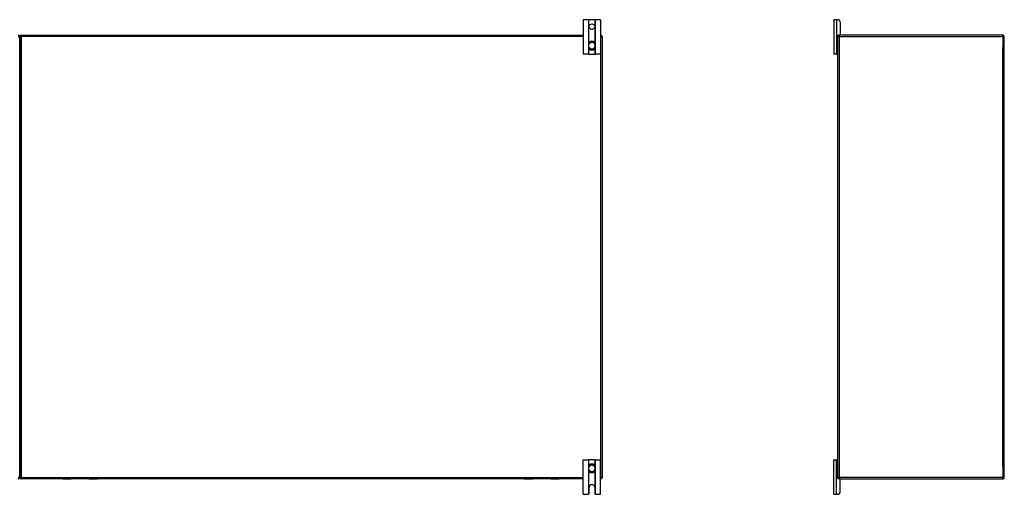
# Model space of a CAD drawing. Header units: inches. Extents: x 20 to 448, y 48 to 211.
# Tile 6 of 28: x 62 to 133, y 111 to 146. Entities that reach past the tile are written whole.
import ezdxf

# ---------------------------------------------------------------- set-up
doc = ezdxf.new("R2010")
doc.units = ezdxf.units.IN
doc.header["$MEASUREMENT"] = 0
doc.layers.add('Visible Edges(ANSI)', color=7, linetype='Continuous', lineweight=25)
doc.layers.add('Visible Tangent Edges(ANSI)', color=7, linetype='Continuous', lineweight=25)

msp = doc.modelspace()

# ---------------------------------------------------------------- linework, layer by layer
at = {"layer": 'Visible Edges(ANSI)'}
for p, q in [((102.81, 145.612), (102.437, 145.612)), ((102.437, 145.612), (102.437, 143.112)), ((102.841, 145.612), (102.81, 145.612)), ((103.283, 145.612), (102.841, 145.612)), ((103.314, 145.612), (103.283, 145.612)), ((103.687, 145.612), (103.314, 145.612)), ((103.687, 145.612), (103.687, 143.112)), ((120.691, 145.612), (120.503, 145.612)), ((120.503, 145.612), (120.503, 143.112)), ((120.691, 145.612), (120.797, 145.612)), ((120.953, 145.456), (120.953, 144.518)), ((61.812, 112.586), (61.812, 144.388)), ((61.812, 144.388), (61.812, 112.586)), ((61.911, 144.487), (102.437, 144.487)), ((103.687, 144.487), (103.713, 144.487)), ((103.812, 144.388), (103.812, 112.586)), ((120.796, 144.388), (120.796, 144.456)), ((120.796, 112.586), (120.796, 144.388)), ((120.827, 144.487), (120.895, 144.487)), ((132.697, 144.487), (120.895, 144.487)), ((132.796, 112.586), (132.796, 144.388)), ((102.826, 143.849), (102.826, 143.81)), ((102.826, 143.81), (102.826, 143.665)), ((102.826, 143.665), (102.826, 143.626)), ((103.298, 143.81), (103.298, 143.849)), ((103.298, 143.665), (103.298, 143.81)), ((103.298, 143.626), (103.298, 143.665)), ((102.81, 143.112), (102.437, 143.112)), ((102.81, 143.112), (102.841, 143.112)), ((102.841, 143.112), (103.283, 143.112)), ((103.283, 143.112), (103.314, 143.112)), ((103.687, 143.112), (103.314, 143.112)), ((120.691, 143.112), (120.503, 143.112)), ((120.691, 143.112), (120.765, 143.112)), ((120.796, 143.112), (120.765, 143.112)), ((102.437, 113.862), (102.81, 113.862)), ((102.437, 111.362), (102.437, 113.862)), ((102.841, 113.862), (102.81, 113.862)), ((103.283, 113.862), (102.841, 113.862)), ((103.314, 113.862), (103.283, 113.862)), ((103.314, 113.862), (103.687, 113.862)), ((103.687, 111.362), (103.687, 113.862)), ((120.503, 113.862), (120.691, 113.862)), ((120.503, 111.362), (120.503, 113.862)), ((120.765, 113.862), (120.691, 113.862)), ((120.765, 113.862), (120.796, 113.862)), ((102.826, 113.349), (102.826, 113.31)), ((102.826, 113.31), (102.826, 113.165)), ((102.826, 113.165), (102.826, 113.126)), ((103.298, 113.31), (103.298, 113.349)), ((103.298, 113.165), (103.298, 113.31)), ((103.298, 113.126), (103.298, 113.165)), ((102.437, 112.487), (61.911, 112.487)), ((64.93, 112.47), (65.515, 112.47)), ((65.53, 112.487), (65.53, 112.485)), ((66.79, 112.485), (66.79, 112.487)), ((66.806, 112.47), (67.391, 112.47)), ((98.233, 112.47), (98.818, 112.47)), ((98.833, 112.487), (98.833, 112.485)), ((100.093, 112.485), (100.093, 112.487)), ((100.109, 112.47), (100.694, 112.47)), ((103.713, 112.487), (103.687, 112.487)), ((120.796, 112.518), (120.796, 112.586)), ((120.895, 112.487), (120.827, 112.487)), ((120.895, 112.487), (132.697, 112.487)), ((120.953, 111.518), (120.953, 112.456)), ((102.859, 111.424), (102.859, 111.862)), ((103.265, 111.862), (103.265, 111.424)), ((102.437, 111.362), (102.797, 111.362)), ((103.327, 111.362), (103.687, 111.362)), ((120.503, 111.362), (120.691, 111.362)), ((120.797, 111.362), (120.691, 111.362))]:
    msp.add_line(p, q, dxfattribs=at)
at = {"layer": 'Visible Edges(ANSI)', "flags": 128}
for points in [[(102.957, 144.034), (102.947, 144.031), (102.938, 144.027), (102.929, 144.022), (102.92, 144.017), (102.912, 144.012), (102.903, 144.006), (102.896, 143.999), (102.888, 143.993), (102.881, 143.986), (102.874, 143.978), (102.868, 143.97), (102.862, 143.962), (102.856, 143.954), (102.851, 143.945), (102.846, 143.936), (102.842, 143.927), (102.838, 143.918), (102.835, 143.909), (102.832, 143.899), (102.83, 143.889), (102.828, 143.879), (102.827, 143.869), (102.826, 143.859), (102.826, 143.849)], [(102.826, 143.626), (102.826, 143.616), (102.827, 143.606), (102.828, 143.596), (102.83, 143.586), (102.832, 143.576), (102.835, 143.567), (102.838, 143.557), (102.842, 143.548), (102.846, 143.539), (102.851, 143.53), (102.856, 143.521), (102.861, 143.513), (102.867, 143.505), (102.874, 143.497), (102.881, 143.489), (102.888, 143.482), (102.895, 143.476), (102.903, 143.469), (102.911, 143.463), (102.92, 143.458), (102.929, 143.453), (102.938, 143.448), (102.947, 143.444), (102.957, 143.441)], [(103.298, 143.849), (103.298, 143.859), (103.297, 143.869), (103.296, 143.879), (103.294, 143.889), (103.291, 143.899), (103.289, 143.909), (103.285, 143.918), (103.282, 143.927), (103.277, 143.936), (103.273, 143.945), (103.267, 143.954), (103.262, 143.962), (103.256, 143.97), (103.249, 143.978), (103.243, 143.986), (103.235, 143.993), (103.228, 143.999), (103.22, 144.006), (103.212, 144.012), (103.203, 144.017), (103.194, 144.022), (103.185, 144.027), (103.176, 144.031), (103.167, 144.034)], [(103.167, 143.441), (103.176, 143.444), (103.186, 143.448), (103.195, 143.453), (103.203, 143.458), (103.212, 143.463), (103.22, 143.469), (103.228, 143.476), (103.236, 143.482), (103.243, 143.489), (103.25, 143.497), (103.256, 143.505), (103.262, 143.513), (103.268, 143.521), (103.273, 143.53), (103.277, 143.539), (103.282, 143.548), (103.285, 143.557), (103.289, 143.567), (103.292, 143.576), (103.294, 143.586), (103.296, 143.596), (103.297, 143.606), (103.298, 143.616), (103.298, 143.626)], [(102.957, 113.534), (102.947, 113.531), (102.938, 113.527), (102.929, 113.522), (102.92, 113.517), (102.911, 113.511), (102.903, 113.506), (102.895, 113.499), (102.888, 113.493), (102.881, 113.485), (102.874, 113.478), (102.867, 113.47), (102.861, 113.462), (102.856, 113.454), (102.851, 113.445), (102.846, 113.436), (102.842, 113.427), (102.838, 113.418), (102.835, 113.408), (102.832, 113.399), (102.83, 113.389), (102.828, 113.379), (102.827, 113.369), (102.826, 113.359), (102.826, 113.349)], [(102.826, 113.126), (102.826, 113.116), (102.827, 113.106), (102.828, 113.096), (102.83, 113.086), (102.832, 113.076), (102.835, 113.066), (102.838, 113.057), (102.842, 113.048), (102.846, 113.038), (102.851, 113.03), (102.856, 113.021), (102.862, 113.013), (102.868, 113.004), (102.874, 112.997), (102.881, 112.989), (102.888, 112.982), (102.896, 112.976), (102.903, 112.969), (102.912, 112.963), (102.92, 112.958), (102.929, 112.953), (102.938, 112.948), (102.947, 112.944), (102.957, 112.941)], [(103.298, 113.349), (103.298, 113.359), (103.297, 113.369), (103.296, 113.379), (103.294, 113.389), (103.291, 113.399), (103.289, 113.408), (103.285, 113.418), (103.282, 113.427), (103.277, 113.436), (103.273, 113.445), (103.268, 113.454), (103.262, 113.462), (103.256, 113.47), (103.25, 113.478), (103.243, 113.485), (103.236, 113.493), (103.228, 113.499), (103.22, 113.506), (103.212, 113.511), (103.203, 113.517), (103.195, 113.522), (103.186, 113.527), (103.176, 113.531), (103.167, 113.534)], [(103.167, 112.941), (103.176, 112.944), (103.185, 112.948), (103.194, 112.953), (103.203, 112.958), (103.212, 112.963), (103.22, 112.969), (103.228, 112.976), (103.235, 112.982), (103.243, 112.989), (103.249, 112.997), (103.256, 113.004), (103.262, 113.013), (103.267, 113.021), (103.273, 113.03), (103.277, 113.038), (103.282, 113.048), (103.285, 113.057), (103.289, 113.066), (103.291, 113.076), (103.294, 113.086), (103.296, 113.096), (103.297, 113.106), (103.298, 113.116), (103.298, 113.126)], [(102.81, 111.364), (102.81, 111.364), (102.809, 111.364), (102.809, 111.364), (102.808, 111.364), (102.808, 111.364), (102.808, 111.363), (102.807, 111.363), (102.807, 111.363), (102.806, 111.363), (102.806, 111.363), (102.805, 111.363), (102.805, 111.363), (102.804, 111.363), (102.804, 111.363), (102.803, 111.363), (102.802, 111.363), (102.802, 111.363), (102.801, 111.363), (102.8, 111.363), (102.8, 111.363), (102.799, 111.362), (102.798, 111.362), (102.798, 111.362), (102.797, 111.362)], [(102.841, 111.381), (102.839, 111.379), (102.838, 111.378), (102.836, 111.377), (102.834, 111.375), (102.833, 111.374), (102.831, 111.373), (102.829, 111.372), (102.828, 111.371), (102.826, 111.37), (102.825, 111.369), (102.823, 111.368), (102.822, 111.368), (102.82, 111.367), (102.819, 111.366), (102.817, 111.366), (102.816, 111.366), (102.815, 111.365), (102.814, 111.365), (102.813, 111.365), (102.812, 111.364), (102.811, 111.364), (102.811, 111.364), (102.81, 111.364), (102.81, 111.364)], [(103.314, 111.364), (103.313, 111.364), (103.313, 111.364), (103.312, 111.364), (103.311, 111.364), (103.311, 111.365), (103.31, 111.365), (103.309, 111.365), (103.307, 111.366), (103.306, 111.366), (103.305, 111.366), (103.303, 111.367), (103.302, 111.368), (103.3, 111.368), (103.299, 111.369), (103.297, 111.37), (103.296, 111.371), (103.294, 111.372), (103.292, 111.373), (103.291, 111.374), (103.289, 111.375), (103.287, 111.377), (103.286, 111.378), (103.284, 111.379), (103.283, 111.381)], [(103.327, 111.362), (103.326, 111.362), (103.325, 111.362), (103.324, 111.362), (103.324, 111.363), (103.323, 111.363), (103.322, 111.363), (103.322, 111.363), (103.321, 111.363), (103.32, 111.363), (103.32, 111.363), (103.319, 111.363), (103.319, 111.363), (103.318, 111.363), (103.318, 111.363), (103.317, 111.363), (103.317, 111.363), (103.316, 111.363), (103.316, 111.363), (103.315, 111.364), (103.315, 111.364), (103.315, 111.364), (103.314, 111.364), (103.314, 111.364), (103.314, 111.364)]]:
    msp.add_lwpolyline(points, dxfattribs=at)
at = {"layer": 'Visible Edges(ANSI)'}
msp.add_circle((103.062, 145.112), 0.203, dxfattribs=at)
for centre, radius, start, end in [((120.797, 145.456), 0.156, 0, 90), ((61.713, 144.388), 0.099, 0, 90), ((61.911, 144.388), 0.099, 90, 180), ((103.713, 144.388), 0.099, 0, 90), ((120.895, 144.388), 0.099, 90, 180), ((120.827, 144.456), 0.031, 90, 180), ((120.922, 144.518), 0.031, 270, 0), ((132.697, 144.388), 0.099, 0, 90), ((103.062, 143.737), 0.315, 70.52878, 109.47122), ((103.062, 143.737), 0.315, 250.52878, 289.47122), ((120.765, 143.143), 0.031, 270, 0), ((120.765, 113.831), 0.031, 0, 90), ((103.062, 113.237), 0.315, 70.52878, 109.47122), ((103.062, 113.237), 0.315, 250.52878, 289.47122), ((61.713, 112.586), 0.099, 270, 0), ((61.911, 112.586), 0.099, 180, 270), ((64.93, 112.489), 0.0197, 185.32471, 270), ((65.515, 112.485), 0.0157, 270, 0), ((66.806, 112.485), 0.0157, 180, 270), ((67.391, 112.489), 0.0197, 270, 354.67529), ((98.233, 112.489), 0.0197, 185.32471, 270), ((98.818, 112.485), 0.0157, 270, 0), ((100.109, 112.485), 0.0157, 180, 270), ((100.694, 112.489), 0.0197, 270, 354.67529), ((103.713, 112.586), 0.099, 270, 0), ((120.895, 112.586), 0.099, 180, 270), ((120.827, 112.518), 0.031, 180, 270), ((120.922, 112.456), 0.031, 0, 90), ((132.697, 112.586), 0.099, 270, 0), ((103.062, 111.862), 0.203, 0, 180), ((120.797, 111.518), 0.156, 270, 0), ((102.797, 111.424), 0.062, 314.93354, 0), ((103.327, 111.424), 0.062, 180, 225.06646)]:
    msp.add_arc(centre, radius, start, end, dxfattribs=at)
at = {"layer": 'Visible Tangent Edges(ANSI)'}
for p, q in [((102.81, 145.612), (102.81, 143.112)), ((102.841, 143.924), (102.841, 145.612)), ((103.283, 145.612), (103.283, 143.924)), ((103.314, 143.112), (103.314, 145.612)), ((120.691, 145.612), (120.691, 143.112)), ((61.713, 144.388), (61.812, 144.388)), ((61.812, 144.388), (61.911, 144.388)), ((61.911, 144.388), (61.911, 144.487)), ((61.911, 144.388), (61.911, 112.586)), ((102.437, 144.388), (61.911, 144.388)), ((103.713, 144.388), (103.687, 144.388)), ((103.713, 144.487), (103.713, 144.388)), ((103.713, 144.388), (103.812, 144.388)), ((103.713, 112.586), (103.713, 144.388)), ((120.796, 144.388), (120.895, 144.388)), ((120.895, 144.487), (120.895, 144.388)), ((120.895, 144.388), (132.697, 144.388)), ((120.895, 144.388), (120.895, 112.586)), ((132.697, 144.388), (132.697, 144.487)), ((132.697, 144.388), (132.796, 144.388)), ((132.697, 144.388), (132.697, 143.613)), ((102.826, 143.81), (102.845, 143.81)), ((102.826, 143.665), (102.845, 143.665)), ((102.841, 143.112), (102.841, 143.551)), ((102.845, 143.665), (102.845, 143.81)), ((102.959, 144.029), (102.957, 144.034)), ((102.957, 143.441), (102.959, 143.446)), ((103.165, 144.029), (103.167, 144.034)), ((103.167, 143.441), (103.165, 143.446)), ((103.298, 143.81), (103.278, 143.81)), ((103.278, 143.81), (103.278, 143.665)), ((103.298, 143.665), (103.278, 143.665)), ((103.283, 143.551), (103.283, 143.112)), ((132.697, 113.361), (132.697, 143.613)), ((102.81, 113.862), (102.81, 111.364)), ((102.841, 113.424), (102.841, 113.862)), ((103.283, 113.862), (103.283, 113.424)), ((103.314, 111.364), (103.314, 113.862)), ((120.691, 111.362), (120.691, 113.862)), ((102.826, 113.31), (102.845, 113.31)), ((102.826, 113.165), (102.845, 113.165)), ((102.841, 111.381), (102.841, 113.051)), ((102.845, 113.165), (102.845, 113.31)), ((102.957, 113.534), (102.959, 113.529)), ((102.959, 112.946), (102.957, 112.941)), ((103.167, 113.534), (103.165, 113.529)), ((103.165, 112.946), (103.167, 112.941)), ((103.298, 113.31), (103.278, 113.31)), ((103.278, 113.31), (103.278, 113.165)), ((103.298, 113.165), (103.278, 113.165)), ((103.283, 113.051), (103.283, 111.381)), ((132.697, 113.361), (132.697, 112.586)), ((61.812, 112.586), (61.713, 112.586)), ((61.911, 112.586), (61.812, 112.586)), ((61.911, 112.586), (102.437, 112.586)), ((61.911, 112.487), (61.911, 112.586)), ((64.93, 112.487), (64.93, 112.47)), ((65.515, 112.47), (65.515, 112.487)), ((66.806, 112.487), (66.806, 112.47)), ((67.391, 112.47), (67.391, 112.487)), ((98.233, 112.487), (98.233, 112.47)), ((98.818, 112.47), (98.818, 112.487)), ((100.109, 112.487), (100.109, 112.47)), ((100.694, 112.47), (100.694, 112.487)), ((103.687, 112.586), (103.713, 112.586)), ((103.713, 112.586), (103.713, 112.487)), ((103.812, 112.586), (103.713, 112.586)), ((120.895, 112.586), (120.796, 112.586)), ((132.697, 112.586), (120.895, 112.586)), ((120.895, 112.586), (120.895, 112.487)), ((132.796, 112.586), (132.697, 112.586)), ((132.697, 112.487), (132.697, 112.586))]:
    msp.add_line(p, q, dxfattribs=at)
at = {"layer": 'Visible Tangent Edges(ANSI)', "flags": 128}
for points in [[(102.842, 143.85), (102.842, 143.86), (102.842, 143.869), (102.843, 143.879), (102.844, 143.889), (102.845, 143.898), (102.848, 143.907), (102.85, 143.917), (102.853, 143.926), (102.857, 143.934), (102.861, 143.943), (102.865, 143.951), (102.87, 143.959), (102.876, 143.967), (102.882, 143.975), (102.888, 143.982), (102.894, 143.989), (102.901, 143.995), (102.909, 144.001), (102.916, 144.007), (102.924, 144.012), (102.933, 144.017), (102.941, 144.022), (102.95, 144.025), (102.959, 144.029)], [(102.845, 143.81), (102.845, 143.812), (102.845, 143.813), (102.845, 143.815), (102.845, 143.817), (102.845, 143.818), (102.845, 143.82), (102.844, 143.822), (102.844, 143.823), (102.844, 143.825), (102.844, 143.827), (102.844, 143.828), (102.844, 143.83), (102.844, 143.832), (102.844, 143.833), (102.844, 143.835), (102.843, 143.837), (102.843, 143.838), (102.843, 143.84), (102.843, 143.842), (102.843, 143.843), (102.843, 143.845), (102.843, 143.847), (102.843, 143.849), (102.842, 143.85)], [(102.842, 143.625), (102.843, 143.626), (102.843, 143.628), (102.843, 143.63), (102.843, 143.631), (102.843, 143.633), (102.843, 143.635), (102.843, 143.637), (102.843, 143.638), (102.844, 143.64), (102.844, 143.642), (102.844, 143.643), (102.844, 143.645), (102.844, 143.647), (102.844, 143.648), (102.844, 143.65), (102.844, 143.652), (102.844, 143.653), (102.845, 143.655), (102.845, 143.657), (102.845, 143.658), (102.845, 143.66), (102.845, 143.662), (102.845, 143.663), (102.845, 143.665)], [(102.959, 143.446), (102.95, 143.449), (102.941, 143.453), (102.932, 143.458), (102.924, 143.463), (102.916, 143.468), (102.909, 143.474), (102.901, 143.48), (102.894, 143.486), (102.888, 143.493), (102.882, 143.5), (102.876, 143.508), (102.87, 143.516), (102.865, 143.524), (102.861, 143.532), (102.857, 143.541), (102.853, 143.55), (102.85, 143.559), (102.847, 143.568), (102.845, 143.577), (102.844, 143.586), (102.843, 143.596), (102.842, 143.605), (102.842, 143.615), (102.842, 143.625)], [(103.165, 144.029), (103.174, 144.025), (103.182, 144.022), (103.191, 144.017), (103.199, 144.012), (103.207, 144.007), (103.215, 144.001), (103.222, 143.995), (103.229, 143.989), (103.236, 143.982), (103.242, 143.975), (103.248, 143.967), (103.253, 143.959), (103.258, 143.951), (103.263, 143.943), (103.267, 143.934), (103.27, 143.926), (103.273, 143.917), (103.276, 143.907), (103.278, 143.898), (103.28, 143.889), (103.281, 143.879), (103.281, 143.869), (103.281, 143.86), (103.281, 143.85)], [(103.281, 143.625), (103.281, 143.615), (103.281, 143.605), (103.281, 143.596), (103.28, 143.586), (103.278, 143.577), (103.276, 143.568), (103.273, 143.559), (103.27, 143.55), (103.267, 143.541), (103.263, 143.532), (103.258, 143.524), (103.253, 143.516), (103.248, 143.508), (103.242, 143.5), (103.236, 143.493), (103.229, 143.486), (103.222, 143.48), (103.215, 143.474), (103.207, 143.468), (103.199, 143.463), (103.191, 143.458), (103.182, 143.453), (103.174, 143.449), (103.165, 143.446)], [(103.281, 143.85), (103.281, 143.849), (103.281, 143.847), (103.281, 143.845), (103.281, 143.843), (103.28, 143.842), (103.28, 143.84), (103.28, 143.838), (103.28, 143.837), (103.28, 143.835), (103.28, 143.833), (103.28, 143.832), (103.28, 143.83), (103.279, 143.828), (103.279, 143.827), (103.279, 143.825), (103.279, 143.823), (103.279, 143.822), (103.279, 143.82), (103.279, 143.818), (103.279, 143.817), (103.279, 143.815), (103.278, 143.813), (103.278, 143.812), (103.278, 143.81)], [(103.278, 143.665), (103.278, 143.663), (103.278, 143.662), (103.279, 143.66), (103.279, 143.658), (103.279, 143.657), (103.279, 143.655), (103.279, 143.653), (103.279, 143.652), (103.279, 143.65), (103.279, 143.648), (103.279, 143.647), (103.28, 143.645), (103.28, 143.643), (103.28, 143.642), (103.28, 143.64), (103.28, 143.638), (103.28, 143.637), (103.28, 143.635), (103.28, 143.633), (103.281, 143.631), (103.281, 143.63), (103.281, 143.628), (103.281, 143.626), (103.281, 143.625)], [(102.842, 113.35), (102.842, 113.36), (102.842, 113.369), (102.843, 113.379), (102.844, 113.389), (102.845, 113.398), (102.847, 113.407), (102.85, 113.416), (102.853, 113.425), (102.857, 113.434), (102.861, 113.443), (102.865, 113.451), (102.87, 113.459), (102.876, 113.467), (102.881, 113.475), (102.888, 113.482), (102.894, 113.489), (102.901, 113.495), (102.909, 113.501), (102.916, 113.507), (102.924, 113.512), (102.932, 113.517), (102.941, 113.522), (102.95, 113.525), (102.959, 113.529)], [(102.845, 113.31), (102.845, 113.312), (102.845, 113.313), (102.845, 113.315), (102.845, 113.317), (102.845, 113.318), (102.845, 113.32), (102.844, 113.322), (102.844, 113.323), (102.844, 113.325), (102.844, 113.327), (102.844, 113.328), (102.844, 113.33), (102.844, 113.332), (102.844, 113.333), (102.844, 113.335), (102.843, 113.337), (102.843, 113.338), (102.843, 113.34), (102.843, 113.342), (102.843, 113.343), (102.843, 113.345), (102.843, 113.347), (102.843, 113.349), (102.842, 113.35)], [(102.842, 113.125), (102.843, 113.126), (102.843, 113.128), (102.843, 113.13), (102.843, 113.131), (102.843, 113.133), (102.843, 113.135), (102.843, 113.137), (102.843, 113.138), (102.844, 113.14), (102.844, 113.142), (102.844, 113.143), (102.844, 113.145), (102.844, 113.147), (102.844, 113.148), (102.844, 113.15), (102.844, 113.152), (102.844, 113.153), (102.845, 113.155), (102.845, 113.157), (102.845, 113.158), (102.845, 113.16), (102.845, 113.162), (102.845, 113.163), (102.845, 113.165)], [(102.959, 112.946), (102.95, 112.949), (102.941, 112.953), (102.933, 112.958), (102.924, 112.963), (102.916, 112.968), (102.909, 112.974), (102.901, 112.98), (102.894, 112.986), (102.888, 112.993), (102.882, 113), (102.876, 113.008), (102.87, 113.015), (102.865, 113.024), (102.861, 113.032), (102.857, 113.041), (102.853, 113.049), (102.85, 113.058), (102.848, 113.067), (102.845, 113.077), (102.844, 113.086), (102.843, 113.096), (102.842, 113.105), (102.842, 113.115), (102.842, 113.125)], [(103.165, 113.529), (103.174, 113.525), (103.182, 113.522), (103.191, 113.517), (103.199, 113.512), (103.207, 113.507), (103.215, 113.501), (103.222, 113.495), (103.229, 113.489), (103.236, 113.482), (103.242, 113.475), (103.248, 113.467), (103.253, 113.459), (103.258, 113.451), (103.263, 113.443), (103.267, 113.434), (103.27, 113.425), (103.273, 113.416), (103.276, 113.407), (103.278, 113.398), (103.28, 113.388), (103.281, 113.379), (103.281, 113.369), (103.281, 113.36), (103.281, 113.35)], [(103.281, 113.125), (103.281, 113.115), (103.281, 113.105), (103.281, 113.096), (103.28, 113.086), (103.278, 113.077), (103.276, 113.067), (103.273, 113.058), (103.27, 113.049), (103.267, 113.041), (103.263, 113.032), (103.258, 113.024), (103.253, 113.015), (103.248, 113.008), (103.242, 113), (103.236, 112.993), (103.229, 112.986), (103.222, 112.98), (103.215, 112.974), (103.207, 112.968), (103.199, 112.963), (103.191, 112.958), (103.182, 112.953), (103.174, 112.949), (103.165, 112.946)], [(103.281, 113.35), (103.281, 113.349), (103.281, 113.347), (103.281, 113.345), (103.281, 113.343), (103.28, 113.342), (103.28, 113.34), (103.28, 113.338), (103.28, 113.337), (103.28, 113.335), (103.28, 113.333), (103.28, 113.332), (103.28, 113.33), (103.279, 113.328), (103.279, 113.327), (103.279, 113.325), (103.279, 113.323), (103.279, 113.322), (103.279, 113.32), (103.279, 113.318), (103.279, 113.317), (103.279, 113.315), (103.278, 113.313), (103.278, 113.312), (103.278, 113.31)], [(103.278, 113.165), (103.278, 113.163), (103.278, 113.162), (103.279, 113.16), (103.279, 113.158), (103.279, 113.157), (103.279, 113.155), (103.279, 113.153), (103.279, 113.152), (103.279, 113.15), (103.279, 113.148), (103.279, 113.147), (103.28, 113.145), (103.28, 113.143), (103.28, 113.142), (103.28, 113.14), (103.28, 113.138), (103.28, 113.137), (103.28, 113.135), (103.28, 113.133), (103.281, 113.131), (103.281, 113.13), (103.281, 113.128), (103.281, 113.126), (103.281, 113.125)]]:
    msp.add_lwpolyline(points, dxfattribs=at)
at = {"layer": 'Visible Tangent Edges(ANSI)'}
for centre, radius, start, end in [((103.062, 143.737), 0.228, 18.50863, 161.49137), ((103.062, 143.737), 0.228, 198.50863, 341.49137), ((103.062, 143.737), 0.309, 70.52878, 109.47122), ((103.062, 143.737), 0.309, 250.52878, 289.47122), ((103.062, 113.237), 0.228, 18.50863, 161.49137), ((103.062, 113.237), 0.228, 198.50863, 341.49137), ((103.062, 113.237), 0.309, 70.52878, 109.47122), ((103.062, 113.237), 0.309, 250.52878, 289.47122)]:
    msp.add_arc(centre, radius, start, end, dxfattribs=at)
for centre, major_axis, start_param, end_param in [((102.845, 143.849), (-0.0197, 0), 4.854218, 6.283185), ((102.845, 143.626), (-0.0197, 0), 0, 1.428968), ((103.278, 143.849), (0.0197, 0), 0, 1.428968), ((103.278, 143.626), (0.0197, 0), 4.854218, 6.283185), ((102.845, 113.349), (-0.0197, 0), 4.854218, 6.283185), ((102.845, 113.126), (-0.0197, 0), 0, 1.428968), ((103.278, 113.349), (0.0197, 0), 0, 1.428968), ((103.278, 113.126), (0.0197, 0), 4.854218, 6.283185)]:
    msp.add_ellipse(centre, major_axis=major_axis, ratio=0.07343, start_param=start_param, end_param=end_param, dxfattribs=at)

doc.saveas('drawing.dxf')
